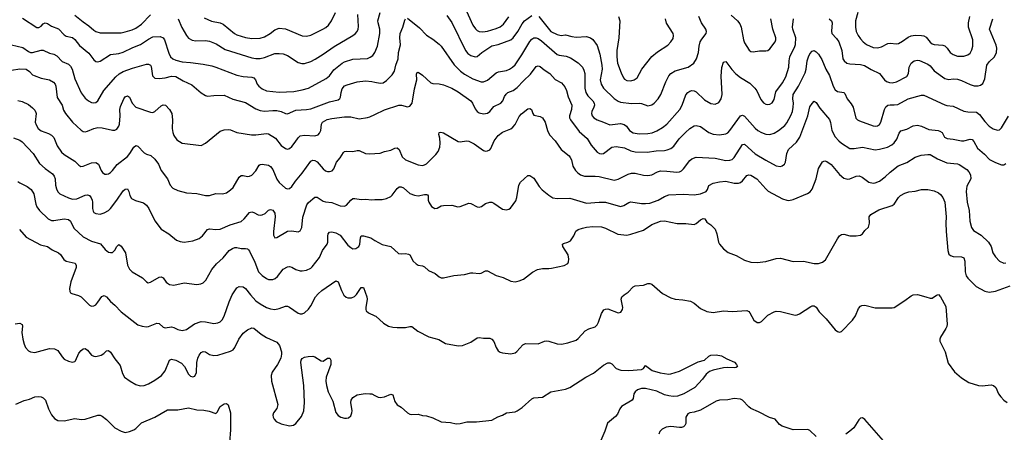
# Model space of a CAD drawing. Header units: inches. Extents: x 990586 to 1117858, y 769490 to 892071.
# Tile 173 of 248: x 1056627 to 1065975, y 852846 to 856761. Entities that reach past the tile are written whole.
import ezdxf

# ---------------------------------------------------------------- set-up
doc = ezdxf.new("R2010")
doc.units = ezdxf.units.IN
doc.header["$MEASUREMENT"] = 0
doc.layers.add('B0855', color=7, linetype='Continuous')
doc.layers.add('B0865', color=7, linetype='Continuous')

msp = doc.modelspace()

# ---------------------------------------------------------------- linework, layer by layer
at = {"layer": 'B0855', "color": 6}
for points, elevation in [([(1058379.7, 856779.7), (1058447.6, 856747.6), (1058530, 856729.9), (1058558.7, 856718.7), (1058666.9, 856630), (1058690, 856616.2), (1058770, 856591.8), (1058830, 856583.8), (1058910, 856586.9), (1058950, 856598.4), (1059006.7, 856630), (1059050, 856664.5), (1059090, 856680.2), (1059150, 856672.7), (1059310, 856608.5), (1059350, 856603.3), (1059390, 856614.5), (1059506.4, 856670), (1059533.2, 856686.8), (1059558.5, 856710), (1059587, 856750), (1059627.1, 856830)], 3700), ([(1056654.3, 856774.3), (1056790, 856688), (1056810, 856685.9), (1056830, 856699.7), (1056850, 856722.7), (1056870, 856732.5), (1056890, 856725.9), (1056930, 856698.8), (1056994.6, 856674.6), (1057050, 856618.8), (1057070, 856604.3), (1057130, 856590.8), (1057150, 856573.8), (1057195.4, 856515.4), (1057282.8, 856442.8), (1057330, 856380.8), (1057350, 856364.1), (1057370, 856360.1), (1057390, 856366.9), (1057490, 856432), (1057570, 856441.7), (1057610, 856452.1), (1057702.2, 856497.8), (1057774.6, 856525.4), (1057850, 856577.5), (1057890, 856597.6), (1057960.7, 856600.7), (1057989.3, 856589.3), (1058003.1, 856570), (1058043.9, 856443.9), (1058060.2, 856410), (1058082.2, 856390), (1058110, 856376.8), (1058170, 856360.5), (1058250, 856355.5), (1058370, 856338.8), (1058450, 856321.8), (1058490, 856311.1), (1058690, 856235.4), (1058750, 856223.5), (1058830, 856216.9), (1058849.2, 856209.2), (1058867.4, 856190), (1058881.5, 856150), (1058897.9, 856130), (1058930, 856105.8), (1058970, 856085.8), (1059090, 856074.6), (1059230, 856081.2), (1059310, 856095.2), (1059370, 856112.8), (1059538.4, 856201.6), (1059570, 856228.5), (1059610, 856284.3), (1059687.4, 856350), (1059710, 856362.1), (1059790, 856386.7), (1059930, 856393.3), (1059955.9, 856404.1), (1059978.8, 856421.2), (1059999.6, 856450), (1060000, 856451)], 3500), ([(1057150, 856804.9), (1057230, 856739.6), (1057283.1, 856703.1), (1057330, 856662.1), (1057350, 856649.6), (1057390, 856635.8), (1057590, 856637.7), (1057630, 856644.7), (1057695.1, 856664.9), (1057730, 856680.7), (1057783.1, 856717), (1057870, 856805.6)], 3600), ([(1058133.3, 856770), (1058167.7, 856687.7), (1058210, 856611.4), (1058230, 856586.7), (1058265.5, 856565.5), (1058299.1, 856559.1), (1058390, 856562.8), (1058430, 856556.6), (1058492.6, 856532.6), (1058577.9, 856477.9), (1058830, 856399.1), (1058870, 856393.3), (1058910, 856393.4), (1058950, 856402.3), (1059050, 856439.5), (1059090, 856441.7), (1059130, 856435.6), (1059170, 856420.3), (1059270, 856354.4), (1059306.2, 856346.2), (1059330, 856346.7), (1059390, 856363.7), (1059433.8, 856386.2), (1059510, 856433.3), (1059612.1, 856507.9), (1059790, 856612.5), (1059811.8, 856628.2), (1059830.1, 856649.9), (1059840, 856670), (1059844.8, 856695.2), (1059836.7, 856810)], 3600), ([(1056550, 856523.7), (1056656.3, 856496.3), (1056710, 856458.2), (1056730, 856449.4), (1056750, 856448.6), (1056830, 856471.7), (1056850, 856473), (1056910, 856444.6), (1056950, 856433.9), (1056979.4, 856419.4), (1057030, 856365), (1057090, 856337.4), (1057110, 856320.4), (1057124.5, 856290), (1057150, 856198.8), (1057210, 856068.4), (1057250, 856014.9), (1057279.4, 855990), (1057310, 855973.7), (1057330, 855970.8), (1057350, 855976), (1057368.4, 855991.6), (1057425.2, 856090), (1057540, 856220), (1057571.6, 856248.4), (1057610.9, 856269.1), (1057698.9, 856301.1), (1057830, 856338.9), (1057850, 856339), (1057869.1, 856329.1), (1057875.8, 856315.8), (1057889.1, 856229.1), (1057910, 856206.4), (1057950, 856202.9), (1058010, 856209.8), (1058070, 856223.9), (1058110, 856221.8), (1058180.6, 856180.6), (1058261.5, 856141.5), (1058350, 856065.6), (1058390, 856042.3), (1058410, 856036.6), (1058470, 856043), (1058570, 856044.7), (1058650, 856006), (1058770, 855973.8), (1058870, 855914.9), (1058910, 855898.1), (1058950, 855892.6), (1059030, 855900.4), (1059070, 855898.7), (1059110, 855890.7), (1059150, 855872.4), (1059170, 855868.9), (1059250, 855902.2), (1059350, 855908.6), (1059390, 855916.2), (1059570, 855982.5), (1059650, 856000.3), (1059667.2, 856012.8), (1059673.4, 856026.6), (1059678, 856070), (1059690, 856104.3), (1059710, 856131.9), (1059736.4, 856143.6), (1059830, 856170.9), (1059910, 856179.4), (1059970, 856175.4), (1060000, 856168.7)], 3400), ([(1056550, 856282.2), (1056630, 856296.1), (1056690, 856290.6), (1056721.9, 856270), (1056750, 856237.8), (1056763.7, 856230), (1056830, 856207.7), (1056909.9, 856190.1), (1056948.1, 856168.1), (1056963.7, 856150), (1056971.2, 856131.2), (1056983.3, 856023.3), (1057030.8, 855950), (1057043.8, 855903.8), (1057060.7, 855870), (1057127.5, 855787.5), (1057210, 855712.7), (1057230, 855700.8), (1057250, 855697.8), (1057270, 855701.9), (1057330, 855727), (1057370, 855737.3), (1057410, 855735.4), (1057510, 855711.9), (1057530, 855713.3), (1057550, 855722.4), (1057569.6, 855750), (1057574.2, 855770), (1057580, 855850), (1057578.7, 855910), (1057583.4, 855936.6), (1057617.2, 856010), (1057630, 856028.2), (1057650, 856037.7), (1057670, 856025.7), (1057696.4, 855970), (1057730, 855932.2), (1057870, 855882.5), (1057890, 855881.6), (1057910, 855889.2), (1057970, 855945.2), (1057990, 855954.6), (1058010.6, 855950.6), (1058050.5, 855910), (1058072, 855870), (1058078.6, 855810), (1058074.3, 855730), (1058080.1, 855690), (1058090, 855661.4), (1058120.4, 855620.4), (1058170, 855590.1), (1058350, 855567.9), (1058390, 855589.5), (1058530, 855702.1), (1058570, 855715.8), (1058610, 855718), (1058630, 855715.1), (1058690.2, 855690.2), (1058828.1, 855668.1), (1058870, 855668.3), (1058970, 855681.5), (1058990, 855677.7), (1059056.8, 855636.8), (1059110, 855566.1), (1059150, 855537.6), (1059170, 855532.3), (1059190, 855538.5), (1059210, 855557.6), (1059242.6, 855597.4), (1059270, 855641.4), (1059290, 855658.1), (1059330, 855664.8), (1059430, 855658.6), (1059461.1, 855670), (1059475.1, 855684.9), (1059485.6, 855710), (1059491.8, 855768.2), (1059498.2, 855781.8), (1059503.3, 855790), (1059545.8, 855814.2), (1059590, 855824.2), (1059710, 855839.5), (1059770, 855840.7), (1059850, 855821.4), (1059930, 855833.5), (1059950, 855838.8), (1060000, 855862.4)], 3300), ([(1056610, 855994.1), (1056650, 855985.5), (1056710, 855955.5), (1056750, 855924.5), (1056770, 855903.3), (1056781.8, 855881.8), (1056784.4, 855870), (1056774.3, 855790), (1056782.7, 855762.7), (1056803.9, 855730), (1056830, 855707.5), (1056901.4, 855681.4), (1056930, 855665.5), (1056950, 855643.1), (1056984.6, 855564.6), (1057025, 855505), (1057050, 855482.8), (1057150, 855418.2), (1057190, 855379.4), (1057208.6, 855368.6), (1057230, 855370.4), (1057310, 855403.6), (1057350, 855404.6), (1057374.5, 855390), (1057399.4, 855330), (1057413.5, 855310), (1057436.8, 855296.8), (1057450, 855294.4), (1057470, 855299.5), (1057490, 855310.7), (1057509.3, 855330), (1057553.6, 855386.4), (1057650, 855461.6), (1057673.2, 855490), (1057710, 855551.6), (1057730, 855567), (1057750, 855561.8), (1057810, 855498.7), (1057830, 855485.5), (1057871.4, 855471.4), (1057910, 855436.6), (1057944.6, 855390), (1057970.4, 855330), (1058030.1, 855250), (1058055.9, 855190), (1058081.7, 855161.7), (1058130, 855139.4), (1058210, 855119.2), (1058310, 855111.9), (1058390, 855093.4), (1058430, 855093.4), (1058490, 855110.9), (1058552.1, 855107.9), (1058590, 855117.2), (1058630, 855145.1), (1058655.5, 855170), (1058711.8, 855268.2), (1058730, 855281.7), (1058750, 855282.7), (1058790, 855272.6), (1058810, 855276.6), (1058830, 855287.3), (1058870, 855326), (1058900.5, 855379.5), (1058910, 855387.4), (1058930, 855391.7), (1058990, 855381), (1059010, 855368.4), (1059030, 855340.6), (1059068.6, 855248.6), (1059090, 855215.2), (1059150, 855161.9), (1059170, 855155), (1059190, 855158.9), (1059210, 855177.8), (1059244.9, 855230), (1059310, 855303.3), (1059390, 855417.4), (1059410, 855427), (1059430, 855425), (1059451.4, 855411.4), (1059510, 855344.5), (1059530, 855328.1), (1059550, 855319.7), (1059570, 855319.5), (1059592.5, 855327.5), (1059610, 855345), (1059634.8, 855410), (1059669.5, 855450), (1059700.7, 855499.3), (1059710, 855508.9), (1059726.3, 855513.7), (1059789.9, 855510.1), (1059830, 855520.4), (1059850, 855519.8), (1059911.7, 855491.7), (1059950, 855486.7), (1060000, 855491.2)], 3200), ([(1056570, 855639.4), (1056630, 855617), (1056650, 855602.9), (1056755.4, 855490), (1056816.7, 855396.7), (1056869, 855349), (1056938.5, 855298.5), (1056955, 855275), (1056963.2, 855250), (1056966.9, 855190), (1056975.4, 855155.4), (1056989.2, 855129.2), (1057010, 855109.2), (1057090, 855070.9), (1057130, 855058.1), (1057170, 855060.7), (1057250, 855095.5), (1057270, 855099.4), (1057290, 855093.3), (1057306.5, 855070), (1057314.2, 855050), (1057318.3, 855030), (1057318.4, 854970), (1057324.1, 854944.1), (1057332.1, 854932.1), (1057350, 854920.8), (1057390, 854916.5), (1057430, 854928.6), (1057470, 854950.7), (1057490, 854970.8), (1057549.7, 855050), (1057610, 855136.4), (1057630, 855154.4), (1057650, 855157.1), (1057663.5, 855130), (1057673.1, 855093.1), (1057690, 855066), (1057726.8, 855046.8), (1057802.9, 855022.9), (1057830, 855002.3), (1057852, 854970), (1057910, 854851.4), (1057970, 854773.9), (1058041.9, 854730), (1058117.6, 854670), (1058150, 854655.8), (1058189.5, 854650.5), (1058270, 854663.6), (1058330, 854685.5), (1058361.8, 854710), (1058410, 854770.4), (1058430, 854776.3), (1058491, 854771), (1058530, 854773.7), (1058624.7, 854815.3), (1058730, 854847.7), (1058759.6, 854870), (1058810, 854931.5), (1058830, 854937.3), (1058850, 854932), (1058890, 854910.1), (1058910, 854905.5), (1058930, 854907.9), (1058957, 854923), (1058990, 854953), (1059010, 854961.5), (1059030, 854954.7), (1059050, 854923.9), (1059053.7, 854890), (1059037.2, 854750), (1059037.5, 854717.5), (1059050, 854691.1), (1059070, 854692.9), (1059170, 854754.3), (1059210, 854757.8), (1059270, 854748.5), (1059290, 854757.1), (1059306.7, 854790), (1059313.9, 854886.1), (1059354.1, 855005.9), (1059370, 855027.8), (1059430, 855075.9), (1059450, 855077.9), (1059510, 855039.7), (1059530, 855033.3), (1059590, 855025), (1059670, 854996.2), (1059710, 854991.9), (1059730, 855002.1), (1059770, 855048.4), (1059790, 855063.5), (1059810, 855065.4), (1059870, 855053.5), (1059910, 855057.1), (1059970, 855050.6), (1060000, 855054.5)], 3100), ([(1056610, 855226.2), (1056630, 855211.8), (1056698, 855178), (1056735.6, 855150), (1056760.2, 855110), (1056779.8, 855010), (1056790, 854984.1), (1056815.1, 854950), (1056898.7, 854870), (1056930, 854856.5), (1056950, 854855.6), (1057050, 854872.8), (1057090, 854865.3), (1057110, 854848.1), (1057141.8, 854781.8), (1057230, 854701.9), (1057310, 854659), (1057393.4, 854633.4), (1057439, 854579), (1057470, 854556.8), (1057490, 854550.6), (1057510, 854553.6), (1057530, 854573.9), (1057550, 854610.1), (1057570, 854626.6), (1057590, 854611.2), (1057632, 854550), (1057652.3, 854432.3), (1057670, 854395.3), (1057695.1, 854370), (1057791.9, 854311.9), (1057830, 854272.7), (1057845.5, 854265.5), (1057870, 854270.1), (1057950, 854318.4), (1057970, 854322.8), (1057990, 854311.9), (1058016.4, 854270), (1058030, 854259.9), (1058050, 854249.1), (1058090, 854243.2), (1058190, 854264.5), (1058310, 854249.4), (1058346, 854254), (1058370, 854264.6), (1058395.7, 854290), (1058451.9, 854390), (1058494.7, 854445.3), (1058559.7, 854500.3), (1058616.5, 854570), (1058646.7, 854590), (1058670, 854598.1), (1058690, 854599.7), (1058730, 854591.1), (1058770.6, 854590.6), (1058790, 854586.1), (1058798.8, 854578.8), (1058810, 854565.2), (1058859.3, 854459.3), (1058894.4, 854370), (1058930, 854333.5), (1058970, 854305), (1058990, 854296.6), (1059030, 854296.6), (1059053.5, 854306.5), (1059075.4, 854324.6), (1059130, 854393.4), (1059170, 854416.8), (1059190, 854418.2), (1059210, 854412.2), (1059250, 854391.4), (1059290, 854379.4), (1059310, 854377.9), (1059350, 854384.4), (1059390, 854402.9), (1059404.4, 854415.6), (1059474.7, 854505.3), (1059501.9, 854570), (1059546, 854630), (1059552.2, 854650), (1059552.1, 854707.9), (1059557, 854730), (1059570, 854744.6), (1059590, 854748.6), (1059630, 854739.9), (1059670, 854715.6), (1059742.2, 854622.2), (1059770, 854598.3), (1059790, 854588.2), (1059818.5, 854590), (1059845.8, 854610), (1059856.5, 854630), (1059862.9, 854690), (1059870, 854709.2), (1059890, 854709.1), (1059961.5, 854690), (1060000, 854667.5)], 3000), ([(1056625.5, 854770), (1056690, 854696.6), (1056825.8, 854625.8), (1056890.2, 854610), (1056936.7, 854576.7), (1056995.5, 854550), (1057014.7, 854534.7), (1057046.5, 854486.5), (1057068.8, 854468.8), (1057155, 854450), (1057164.8, 854430), (1057162.2, 854410), (1057113.7, 854273.7), (1057100.8, 854210), (1057103.1, 854183.1), (1057110.1, 854170.1), (1057123.1, 854163.1), (1057185.7, 854145.7), (1057210, 854130.9), (1057290, 854053.5), (1057310, 854043.2), (1057330, 854045.5), (1057350, 854057.1), (1057370, 854079.4), (1057406, 854134), (1057430, 854144.3), (1057450, 854133), (1057490, 854085.9), (1057531.1, 854051.1), (1057590, 853989.4), (1057750, 853864.9), (1057790, 853852), (1057830, 853847.6), (1057850, 853850.6), (1057930, 853880.4), (1057950, 853879.4), (1057990, 853845.1), (1058010, 853836), (1058070, 853846.7), (1058090, 853842), (1058130, 853820.6), (1058170, 853811), (1058210, 853822.1), (1058286.2, 853873.8), (1058350, 853896.7), (1058390, 853895.8), (1058470, 853879.4), (1058510, 853884.9), (1058530, 853894.7), (1058550, 853912.2), (1058570, 853948.1), (1058615.5, 854084.5), (1058645.3, 854150), (1058690, 854216.3), (1058710, 854230.5), (1058750, 854225.3), (1058770, 854210.4), (1058818.1, 854150), (1058870, 854094.6), (1058910, 854065.1), (1058970, 854031.4), (1059010, 854016.8), (1059050, 854012.3), (1059090, 854021), (1059150, 854042.7), (1059170, 854042.6), (1059190, 854034.8), (1059270, 853976.7), (1059290, 853970.1), (1059310, 853970.9), (1059330, 853979.3), (1059370, 854015.4), (1059392.6, 854047.4), (1059435.8, 854130), (1059459.9, 854160.1), (1059496.3, 854190), (1059630, 854281.9), (1059652.4, 854272.4), (1059682.2, 854190), (1059706.1, 854146.1), (1059727.5, 854127.5), (1059742.9, 854122.9), (1059777.8, 854122.2), (1059806, 854134), (1059826.5, 854153.5), (1059870, 854218.6), (1059890, 854220.2), (1059923.8, 854130), (1059927.2, 854110), (1059912.5, 854030), (1059912.2, 854010), (1059918.2, 853998.2), (1059939.9, 853979.9), (1060000, 853951.9)], 2900), ([(1056584.7, 853875.3), (1056630, 853880.2), (1056650, 853870.3), (1056652.5, 853852.5), (1056647.6, 853792.4), (1056657.5, 853730), (1056670, 853682), (1056683.9, 853650), (1056710, 853619.5), (1056730, 853610.1), (1056770, 853604.2), (1056910, 853642.2), (1056958.7, 853638.7), (1056990, 853621.3), (1057030, 853560.9), (1057050, 853540.1), (1057090, 853520.1), (1057130, 853512.1), (1057150, 853517.4), (1057155.7, 853524.3), (1057190, 853595.7), (1057210, 853622.5), (1057230, 853638), (1057250, 853642.8), (1057270, 853626.8), (1057310, 853578.9), (1057330, 853568.4), (1057350, 853565.1), (1057401.7, 853578.3), (1057425.4, 853594.6), (1057450, 853619.6), (1057470, 853621.6), (1057490, 853606.5), (1057530, 853544.7), (1057580.8, 853480.8), (1057603.1, 853403.1), (1057622.7, 853370), (1057675.1, 853330), (1057730, 853300.7), (1057770, 853287.5), (1057810, 853291.2), (1057850, 853307.3), (1057910, 853339.5), (1057974.8, 853385.2), (1058007.9, 853430), (1058049.6, 853530.4), (1058070, 853540.1), (1058110, 853530.9), (1058163, 853503), (1058192.4, 853470), (1058230, 853398.5), (1058250, 853379.8), (1058270, 853371.9), (1058290, 853378.6), (1058304.8, 853415.1), (1058310.5, 853510), (1058317.3, 853550), (1058330, 853578.8), (1058350, 853601.8), (1058370, 853611.5), (1058390, 853608.4), (1058430, 853583), (1058470, 853575.5), (1058510, 853579.6), (1058630, 853616.5), (1058652.6, 853630), (1058670.2, 853649.8), (1058707.2, 853730), (1058750, 853788.1), (1058790, 853819.1), (1058830, 853836.3), (1058850, 853833), (1058918.6, 853778.6), (1058970, 853746.3), (1059070, 853702.3), (1059095.2, 853670), (1059112.5, 853610), (1059113.3, 853586.7), (1059105.9, 853550), (1059076.3, 853490), (1059024.3, 853415.7), (1059014.5, 853385.5), (1059017.4, 853330), (1059076.5, 853110), (1059068, 853072), (1059037.7, 853030), (1059031.8, 853010), (1059034.8, 852990), (1059044.2, 852970), (1059063.8, 852950), (1059110, 852927.2), (1059190, 852906.4), (1059226.9, 852913.1), (1059250, 852930.6), (1059302.4, 852997.6), (1059324, 853050), (1059331.2, 853128.8), (1059326.2, 853290), (1059294.9, 853510), (1059298.9, 853530), (1059310, 853545.3), (1059330, 853557.5), (1059366.5, 853566.5), (1059410, 853567.8), (1059430, 853562.7), (1059490, 853523), (1059510, 853522.6), (1059550, 853550.6), (1059572, 853550), (1059580.8, 853530), (1059581.3, 853490), (1059537.4, 853370), (1059534.6, 853330), (1059538.7, 853290), (1059556.3, 853230), (1059601, 853141), (1059630, 853035.5), (1059650, 853006.9), (1059675.9, 852990), (1059710, 852979.9), (1059730, 852979.2), (1059750, 852984.9), (1059770, 853003.4), (1059781.4, 853030), (1059783.8, 853050), (1059772.3, 853130), (1059773.6, 853150), (1059790, 853176.3), (1059830, 853203.2), (1059906, 853214), (1059952.6, 853212.6), (1059970.1, 853210.1), (1060000, 853195.2)], 2800), ([(1056590, 853112), (1056670, 853147.8), (1056719.9, 853160.1), (1056770, 853184.2), (1056810, 853185.2), (1056830, 853181.2), (1056850, 853173.1), (1056872, 853152), (1056901, 853070), (1056930.8, 853010.8), (1056958.4, 852978.4), (1056990, 852959.4), (1057050, 852954.2), (1057150, 852975.8), (1057212.3, 852967.7), (1057250, 852969.3), (1057370, 853010.1), (1057390, 853010.1), (1057410, 852999.6), (1057450, 852967), (1057529.5, 852889.5), (1057590, 852856.4), (1057630, 852845.5), (1057670, 852852.6), (1057710.3, 852869.7), (1057730, 852883.2), (1057784.3, 852935.7), (1057909.9, 852990), (1058030, 853059.3), (1058130, 853059), (1058230, 853079.3), (1058310, 853058.7), (1058375.9, 853055.9), (1058427.4, 853047.4), (1058490, 853025.6), (1058503, 853037), (1058530, 853091.6), (1058570, 853115.8), (1058590, 853118), (1058607.1, 853107.1), (1058630, 853030.7), (1058630.1, 852870.1), (1058619, 852750)], 2700)]:
    msp.add_lwpolyline(points, dxfattribs=dict(at, elevation=elevation))
at = {"layer": 'B0865', "color": 6}
for points, elevation in [([(1060000, 856451), (1060023.7, 856510), (1060048, 856630), (1060046.7, 856670), (1060030.1, 856730), (1060029, 856750), (1060051, 856830)], 3500), ([(1060857.9, 856870), (1060930, 856707.5), (1060953.4, 856673.4), (1060970, 856657.5), (1060990, 856647.5), (1061024.9, 856644.9), (1061070, 856653.5), (1061150, 856676.8), (1061190, 856694.3), (1061220.2, 856719.8), (1061271.5, 856788.5)], 3600), ([(1064585.7, 856830), (1064561.5, 856750), (1064561.8, 856690), (1064567.8, 856650), (1064587.4, 856610), (1064610, 856580.1), (1064636.6, 856550), (1064666, 856526), (1064730, 856497), (1064770, 856492.5), (1064810, 856503.6), (1064870, 856534.3), (1064890, 856539.6), (1064950, 856532.6), (1064970, 856535.7), (1065010, 856555.9), (1065063.3, 856596.7), (1065090, 856609.1), (1065130, 856613.6), (1065190, 856612), (1065210, 856607.3), (1065234.3, 856594.3), (1065270, 856547.7), (1065290, 856531.9), (1065310, 856525.6), (1065390, 856520.2), (1065411.7, 856511.7), (1065432.1, 856492.1), (1065460.1, 856450), (1065489.7, 856429.7), (1065530, 856415.1), (1065590, 856413.7), (1065630, 856426.2), (1065650, 856444.7), (1065666.4, 856473.6), (1065677.1, 856510), (1065677.1, 856570), (1065636.4, 856690), (1065635.8, 856730), (1065647.2, 856790)], 3500), ([(1060000, 856168.7), (1060050, 856157.5), (1060077.1, 856162.9), (1060110, 856183.6), (1060163.2, 856236.8), (1060186.9, 856273.1), (1060198.2, 856330), (1060219.9, 856390), (1060224.8, 856450), (1060242.6, 856522.6), (1060236, 856590), (1060239.4, 856630), (1060265, 856690), (1060283.6, 856756.4), (1060291, 856769)], 3400), ([(1060310, 856774.4), (1060422.3, 856682.3), (1060490, 856614.9), (1060550, 856576), (1060610, 856529.7), (1060630, 856508.4), (1060753.7, 856333.7), (1060812.4, 856272.4), (1060850, 856244.7), (1060930, 856199.7), (1061010, 856171.8), (1061030, 856170.8), (1061070, 856185.7), (1061150, 856256.6), (1061174.6, 856265.4), (1061250, 856277.9), (1061278.4, 856290), (1061307.3, 856310), (1061330, 856332.4), (1061393.3, 856426.7), (1061470, 856554.6), (1061490, 856575.8), (1061510, 856587.8), (1061530, 856589.9), (1061550, 856583.7), (1061581.4, 856561.4), (1061730, 856431.3), (1061750, 856424), (1061814.1, 856414.1), (1061858, 856398), (1061930, 856350.9), (1061969.4, 856309.4), (1061983.6, 856283.6), (1061991.3, 856251.3), (1061991.8, 856110), (1062001.1, 856070), (1062020, 856040), (1062069.6, 855990), (1062080.3, 855970), (1062083.4, 855950), (1062079.1, 855930), (1062060.5, 855890), (1062057.3, 855870), (1062063.1, 855850), (1062079.2, 855830), (1062110.2, 855810.2), (1062169.6, 855789.6), (1062230, 855761.9), (1062330, 855775.4), (1062367.2, 855767.2), (1062389.3, 855749.3), (1062418.1, 855710), (1062450, 855687.4), (1062510, 855677.9), (1062590, 855679.6), (1062632.1, 855687.9), (1062674.9, 855705.1), (1062730, 855737), (1062770, 855769.7), (1062893.2, 855910), (1062916.6, 855950), (1062950, 856046.8), (1062970, 856070.4), (1062990, 856082.9), (1063010, 856087.6), (1063030, 856084.7), (1063050, 856074.9), (1063130, 856001.9), (1063190, 855966.5), (1063230, 855960.4), (1063263.8, 855976.2), (1063288.5, 856011.5), (1063298, 856050), (1063285.8, 856225.8), (1063291.9, 856308.1), (1063310, 856357.3), (1063330, 856364.3), (1063387.1, 856287.1), (1063427.1, 856247.1), (1063470, 856214), (1063558.3, 856158.3), (1063607.6, 856110), (1063625.6, 856085.6), (1063663.7, 856003.7), (1063690, 855971.6), (1063710, 855959.2), (1063730, 855954.8), (1063750, 855958.6), (1063770, 855970.6), (1063790, 856004.1), (1063805.1, 856074.9), (1063870, 856162.8), (1063900.8, 856219.2), (1063929.7, 856309.7), (1063932.3, 856370), (1063940.3, 856410), (1063957.2, 856450), (1063983.9, 856496.1), (1063994.1, 856525.9), (1063994.3, 856590), (1063967.1, 856670), (1063964.9, 856690), (1063972.4, 856770)], 3400), ([(1060681.4, 856801.4), (1060730, 856735.4), (1060859.6, 856470), (1060881.7, 856441.7), (1060910, 856421.6), (1060950, 856410), (1060970, 856412.8), (1061014, 856450), (1061110, 856511.5), (1061170, 856526.5), (1061289.4, 856570.6), (1061310.9, 856589.1), (1061356.4, 856650), (1061397.5, 856722.5), (1061419.5, 856750), (1061490, 856801.5)], 3500), ([(1061556.7, 856790), (1061669.9, 856650), (1061730, 856619.2), (1061768.4, 856611.6), (1061810, 856616.9), (1061870, 856600.7), (1061910, 856595.2), (1062010, 856602.5), (1062047.1, 856590), (1062070, 856574.2), (1062110, 856516.6), (1062134.5, 856434.5), (1062153.6, 856330), (1062156.4, 856290), (1062139.7, 856190), (1062147.6, 856150), (1062170.7, 856110), (1062270, 856013.9), (1062307.7, 855987.7), (1062330, 855977.9), (1062434.5, 855965.5), (1062510, 855969.5), (1062530, 855966.7), (1062590, 855944), (1062630, 855954.5), (1062652.4, 855970), (1062690, 856010.1), (1062713.5, 856050), (1062760.3, 856170), (1062791.1, 856228.9), (1062808.3, 856251.7), (1062850, 856275.3), (1062974.9, 856310), (1063026.5, 856350), (1063051.7, 856388.3), (1063073.3, 856450), (1063078.3, 856510), (1063088.4, 856550), (1063102.9, 856577.1), (1063144.4, 856630), (1063149.2, 856650), (1063142.7, 856670), (1063099.1, 856730), (1063074.6, 856790)], 3500), ([(1062312.4, 856790), (1062324.4, 856750), (1062314.7, 856590), (1062295.1, 856470), (1062295.2, 856410), (1062303.4, 856350), (1062337.2, 856257.2), (1062359.7, 856210), (1062370, 856197.4), (1062390, 856184.8), (1062430, 856180.1), (1062461, 856190), (1062488.8, 856210), (1062535.1, 856290), (1062629.8, 856410.2), (1062683.9, 856456.1), (1062780.3, 856519.7), (1062809.5, 856550.5), (1062830, 856584), (1062835.3, 856610), (1062831.1, 856630), (1062768, 856728), (1062758.8, 856770)], 3600), ([(1063382.6, 856802.6), (1063441.1, 856750), (1063463.1, 856723.1), (1063477.2, 856690), (1063497.9, 856570), (1063510, 856540.6), (1063551.7, 856471.7), (1063570, 856458.6), (1063590, 856456.8), (1063650, 856466.3), (1063710, 856464.3), (1063730, 856469.7), (1063750, 856484), (1063800.1, 856550), (1063806.7, 856570), (1063806, 856590), (1063776.6, 856670), (1063760.1, 856770)], 3500), ([(1064311.4, 856770), (1064333, 856750), (1064339.3, 856730), (1064333.2, 856653.2), (1064338.6, 856630), (1064382.8, 856582.8), (1064403.6, 856550), (1064433.8, 856470), (1064443.6, 856390), (1064455.1, 856370), (1064479, 856350), (1064510, 856341.1), (1064610, 856336.4), (1064646.5, 856326.5), (1064710, 856287.6), (1064791.5, 856251.5), (1064836.9, 856190), (1064855.2, 856175.2), (1064885, 856165), (1064910, 856162.5), (1064950, 856172.6), (1065050, 856223.4), (1065064.6, 856250), (1065072.4, 856310), (1065090, 856348.7), (1065119.1, 856370), (1065150, 856376.3), (1065170, 856372.6), (1065250, 856337.5), (1065270, 856321.9), (1065310, 856276.6), (1065410, 856203.5), (1065450, 856194.5), (1065490, 856199.3), (1065530, 856197), (1065570, 856183.9), (1065650, 856145.5), (1065690, 856133.2), (1065728.1, 856131.9), (1065750, 856138.5), (1065770, 856155.8), (1065790, 856200.5), (1065810, 856330), (1065830, 856362.1), (1065880.9, 856410), (1065900.1, 856450), (1065903, 856490), (1065898.2, 856518.2), (1065835.1, 856670), (1065865.7, 856770)], 3400), ([(1060000, 855862.4), (1060090, 855905), (1060228.3, 855950), (1060251.2, 855951.2), (1060310, 855934.7), (1060330, 855941.3), (1060353.9, 855970), (1060375.2, 856104.8), (1060397.3, 856190), (1060395, 856245), (1060401.4, 856258.6), (1060410, 856261.6), (1060450, 856235.3), (1060530, 856161.5), (1060550, 856154.4), (1060610, 856153.2), (1060650, 856144), (1060730.7, 856110), (1060790, 856077.3), (1060911.4, 855990), (1060925.9, 855970), (1060950, 855915.4), (1060970, 855890.5), (1060990, 855876.8), (1061030, 855866.8), (1061070, 855874.8), (1061090, 855890.4), (1061130, 855935.9), (1061196.2, 855970), (1061213.5, 855990), (1061228.9, 856031.1), (1061244.3, 856055.7), (1061263, 856070), (1061311.6, 856090), (1061350, 856116.1), (1061410, 856181.5), (1061476.3, 856243.7), (1061530, 856317.7), (1061550, 856322.3), (1061570, 856315.3), (1061605.6, 856285.6), (1061660.5, 856250), (1061710, 856193.2), (1061770, 856160.9), (1061804.1, 856124.1), (1061819.3, 856090), (1061834.7, 856030), (1061867.7, 855950), (1061867.4, 855910), (1061848.2, 855850), (1061848.6, 855830), (1061855.5, 855810), (1061939, 855699), (1062015, 855635), (1062052.5, 855570), (1062110, 855503.5), (1062131.3, 855491.3), (1062150, 855488.2), (1062170, 855492.6), (1062250, 855550.3), (1062290, 855557.5), (1062370, 855546.3), (1062430, 855518), (1062470, 855506.3), (1062584.2, 855504.2), (1062670, 855518.2), (1062750, 855520.5), (1062774.7, 855525.3), (1062810, 855540.4), (1062837.5, 855562.5), (1062886.9, 855630), (1062948, 855692), (1062990, 855727.9), (1063030, 855754), (1063050, 855758.3), (1063090, 855747.8), (1063170, 855690.3), (1063210, 855673.7), (1063270, 855667.6), (1063330, 855676.8), (1063350, 855688.4), (1063370, 855708.2), (1063470, 855848.3), (1063490, 855855.8), (1063510, 855846.1), (1063610, 855730.6), (1063634.4, 855710), (1063670, 855689.8), (1063710, 855676.1), (1063750, 855671.1), (1063790, 855685.4), (1063830, 855709.4), (1063890, 855755.9), (1063910, 855781.8), (1063949.4, 855850.6), (1063963.8, 855890), (1063972.1, 855930), (1063972.3, 855970), (1063966.2, 856010), (1063971.7, 856050), (1064021, 856130), (1064083.9, 856256.1), (1064094, 856290), (1064103.5, 856370), (1064117.2, 856410), (1064130, 856436.6), (1064150, 856463.4), (1064170, 856468.1), (1064190, 856455.4), (1064210, 856432.5), (1064242.2, 856382.2), (1064280.9, 856290), (1064314.8, 856230), (1064350, 856131.5), (1064370, 856094.4), (1064390, 856078.5), (1064450, 856071.3), (1064461.9, 856061.9), (1064483.9, 856010), (1064522.7, 855962.7), (1064541.2, 855930), (1064566.1, 855826.1), (1064580.5, 855810), (1064600.1, 855800.1), (1064730, 855753.8), (1064750, 855750.6), (1064770, 855753.6), (1064790, 855767.9), (1064802.6, 855790), (1064837.9, 855910), (1064850, 855934.1), (1064868.8, 855950), (1064890, 855954.4), (1064930, 855952), (1064963.9, 855956.1), (1065063, 856010), (1065190, 856043.5), (1065210, 856043.3), (1065410, 855953.8), (1065430, 855947.1), (1065490, 855940.2), (1065590, 855893.6), (1065630, 855886.4), (1065710, 855882.9), (1065740.8, 855860.7), (1065790, 855794.7), (1065830, 855752.1), (1065870, 855724.2), (1065910, 855711.4), (1065930, 855715.9), (1065950, 855733.4), (1066015.5, 855844.5)], 3300), ([(1060000, 855491.2), (1060050, 855495.6), (1060090, 855510.5), (1060150, 855522.7), (1060190, 855542.2), (1060210, 855544.1), (1060230.4, 855530.4), (1060259.4, 855459.4), (1060290, 855431.4), (1060410, 855382.4), (1060450, 855378.9), (1060470, 855382.6), (1060490, 855393.6), (1060510, 855412.6), (1060578.8, 855481.2), (1060600.2, 855510), (1060614.6, 855550), (1060618.5, 855590), (1060617.6, 855637.6), (1060607.4, 855672.6), (1060609.6, 855690), (1060626.2, 855693.8), (1060650, 855688), (1060790, 855603.7), (1060810, 855601.3), (1060869.9, 855610.1), (1060890, 855607.1), (1060941.8, 855581.8), (1061030, 855519.8), (1061050, 855514.3), (1061070, 855515.7), (1061090, 855526.9), (1061100.1, 855539.9), (1061131.8, 855610), (1061170, 855662.1), (1061210, 855694), (1061290, 855724.9), (1061310, 855740.2), (1061330, 855767.6), (1061370, 855842.8), (1061390, 855866.8), (1061450, 855914.5), (1061470, 855919.8), (1061487.7, 855907.7), (1061499.8, 855870), (1061510, 855854.2), (1061570, 855842.9), (1061590, 855828.6), (1061615.1, 855790), (1061639.5, 855710), (1061658.2, 855670), (1061710, 855611.6), (1061768.6, 855530), (1061842.6, 855470), (1061854.7, 855454.7), (1061865.6, 855430), (1061879.3, 855370), (1061904.8, 855330), (1061926.8, 855306.8), (1061950, 855289.8), (1061990, 855275), (1062090, 855276.6), (1062130, 855273), (1062270, 855238.8), (1062308.2, 855248.2), (1062405.1, 855294.9), (1062435.5, 855304.5), (1062470, 855304.9), (1062550, 855285.1), (1062590, 855281.4), (1062630, 855288.5), (1062682.7, 855317.3), (1062710, 855326.1), (1062770, 855325.1), (1062865.3, 855314.7), (1062890, 855317.8), (1062910, 855328), (1062930, 855347.4), (1062990, 855425.4), (1063010, 855441.4), (1063050, 855456.9), (1063230, 855447.7), (1063330, 855425.7), (1063370, 855426.7), (1063390, 855434.4), (1063410, 855453), (1063490, 855577.2), (1063510, 855579.2), (1063609, 855489), (1063710, 855426.6), (1063810, 855375.3), (1063850, 855367.8), (1063867, 855373), (1063887, 855390), (1063896.9, 855410), (1063910.5, 855490), (1063927.8, 855530), (1064001, 855599), (1064033.2, 855646.8), (1064109.6, 855850), (1064130, 855933.1), (1064150, 855967.2), (1064170, 855986.8), (1064190, 855975.9), (1064223, 855923), (1064315.3, 855815.3), (1064326.5, 855786.5), (1064338, 855710), (1064369.4, 855649.3), (1064404.6, 855610), (1064430, 855589.3), (1064510, 855540.2), (1064550, 855537.8), (1064630, 855550), (1064750, 855527), (1064790, 855532), (1064867, 855553), (1064907.2, 855572.8), (1064930, 855593), (1064953.6, 855626.4), (1064977.1, 855682.9), (1064993.7, 855706.3), (1065050, 855723.8), (1065110, 855754.4), (1065150, 855759.6), (1065190, 855749.3), (1065259.1, 855719.1), (1065348.4, 855710), (1065364.1, 855704.1), (1065383.6, 855690), (1065407, 855647), (1065432.3, 855632.3), (1065490, 855626.5), (1065570, 855610.3), (1065590.6, 855610.6), (1065650, 855626.5), (1065670, 855622.9), (1065686.4, 855606.4), (1065720.9, 855540.9), (1065786.2, 855486.2), (1065834.4, 855434.3), (1065890, 855405.2), (1065950, 855384.3), (1065970, 855384.9), (1065990, 855397.7)], 3200), ([(1060000, 855054.5), (1060010, 855055.8), (1060070, 855054), (1060110, 855064.4), (1060150, 855082.7), (1060164.7, 855095.3), (1060210, 855159.6), (1060230, 855174.9), (1060250, 855176.5), (1060270, 855167.1), (1060330, 855111.7), (1060374.7, 855094.7), (1060410, 855088.6), (1060470, 855102.8), (1060490, 855103.1), (1060498.3, 855098.3), (1060505.2, 855090), (1060504.6, 855050), (1060510.2, 855030), (1060536.9, 854990), (1060570, 854969.5), (1060590, 854972.3), (1060630, 854994.6), (1060650, 854997.8), (1060730, 854999.8), (1060786.5, 854986.5), (1060810, 854987.5), (1060890, 855018.7), (1060910, 855016.1), (1060970, 854986.7), (1060990, 854983.6), (1061010.8, 854989.2), (1061050, 855016.4), (1061090, 855030.7), (1061110, 855028.4), (1061130, 855018.6), (1061210, 854961.7), (1061250, 854956.4), (1061270, 854962.1), (1061286.8, 854973.2), (1061336.9, 855043.1), (1061347.1, 855072.9), (1061365.6, 855190), (1061380.5, 855219.5), (1061450, 855282.2), (1061470, 855283.8), (1061510, 855258.4), (1061559.5, 855179.5), (1061587.8, 855147.8), (1061650, 855095), (1061690, 855071.5), (1061730, 855064.5), (1061850, 855067.3), (1062010, 855021.5), (1062130, 855030.6), (1062190, 855029.5), (1062330, 854990), (1062362.8, 854997.2), (1062410, 855026.8), (1062430, 855032.8), (1062530, 855016.2), (1062570, 855015.5), (1062610, 855021.6), (1062689.9, 855050), (1062750, 855084.7), (1062790, 855099.7), (1062925.3, 855105.3), (1063030, 855100.3), (1063090, 855108.4), (1063143.6, 855130), (1063158.2, 855150), (1063171.2, 855188.8), (1063209.8, 855210), (1063270, 855223.7), (1063330, 855229.2), (1063410, 855210.2), (1063450, 855208.9), (1063470, 855216.5), (1063488.6, 855231.4), (1063530, 855283.7), (1063550, 855289.8), (1063570, 855285.9), (1063626.6, 855250), (1063710, 855155.3), (1063734.4, 855134.4), (1063870, 855060.9), (1063910, 855048), (1063930, 855046.5), (1063970, 855054.5), (1064107.8, 855112.2), (1064131.1, 855128.9), (1064150, 855154.4), (1064189.1, 855250), (1064210.6, 855349.4), (1064249.1, 855410.9), (1064261.5, 855418.5), (1064270, 855421.3), (1064290, 855416.6), (1064330, 855388.4), (1064410, 855292.8), (1064450, 855258.6), (1064490, 855249.1), (1064510, 855252.2), (1064570, 855275.8), (1064597.9, 855278), (1064626.3, 855266.3), (1064690, 855218.5), (1064730, 855209.5), (1064750, 855211.7), (1064790, 855229.4), (1064844.7, 855270), (1064890, 855314.4), (1064967.2, 855372.8), (1065050, 855407.3), (1065130, 855456.7), (1065184.3, 855475.7), (1065250, 855483.1), (1065270, 855481.4), (1065342.2, 855442.2), (1065430, 855402.8), (1065530, 855394.7), (1065548.1, 855388.1), (1065618.8, 855338.8), (1065638.9, 855318.9), (1065653.2, 855290), (1065657.9, 855250), (1065620.1, 855179.9), (1065612, 855130), (1065621.6, 855030), (1065640, 854950), (1065649.3, 854850), (1065662.2, 854790), (1065682, 854762), (1065756, 854716), (1065825.5, 854650), (1065850, 854610.2), (1065867.4, 854550), (1065890, 854509.5), (1065928.4, 854468.4), (1065970, 854451.6), (1065990, 854453.3)], 3100), ([(1060000, 854667.5), (1060070, 854626.6), (1060150, 854608.1), (1060224.2, 854544.2), (1060250, 854538.6), (1060290, 854541.1), (1060317.3, 854537.3), (1060330.1, 854530), (1060362.5, 854470), (1060390, 854443.2), (1060410, 854432.1), (1060450, 854425), (1060470, 854416.3), (1060510, 854382.3), (1060572.8, 854352.8), (1060610, 854321.7), (1060630, 854312.5), (1060650.2, 854310.2), (1060750, 854333.3), (1060850, 854342.2), (1060910, 854359.1), (1060930, 854360.6), (1060990, 854351.8), (1061010, 854355.7), (1061050, 854378.3), (1061070, 854379.5), (1061150, 854332.8), (1061216.1, 854316.1), (1061290, 854279.5), (1061330, 854274.8), (1061370, 854282.6), (1061410, 854299), (1061495.5, 854364.5), (1061542.9, 854390), (1061590, 854399.5), (1061650, 854398.9), (1061676.7, 854403.3), (1061795.1, 854430), (1061830, 854446.9), (1061837.6, 854462.4), (1061841.3, 854490), (1061834.2, 854530), (1061782.4, 854610), (1061780.2, 854630), (1061790, 854638.1), (1061831.5, 854650), (1061855.8, 854664.2), (1061888.8, 854710), (1061906.7, 854753.3), (1061930.4, 854769.6), (1061970, 854784.3), (1062010, 854793), (1062070, 854797.9), (1062150, 854796.1), (1062190, 854782), (1062306.7, 854726.7), (1062390, 854717.8), (1062430, 854724.5), (1062550, 854763.3), (1062630, 854818.1), (1062710, 854850.1), (1062750, 854851.5), (1062867.9, 854827.9), (1062950, 854828.5), (1063030, 854818.2), (1063050, 854826.6), (1063090, 854863.4), (1063115.9, 854875.9), (1063132.9, 854872.9), (1063150, 854839.6), (1063190, 854813.8), (1063230, 854772.1), (1063246.4, 854730), (1063261.6, 854650), (1063272.1, 854630), (1063308.2, 854588.2), (1063353.6, 854553.6), (1063430, 854522.9), (1063510, 854480.1), (1063570, 854461.9), (1063630, 854457.5), (1063712.2, 854467.8), (1063810, 854495), (1063850, 854498.3), (1063970, 854465.3), (1064070, 854471.2), (1064170, 854448.9), (1064210, 854448.2), (1064250, 854460.1), (1064276.5, 854483.5), (1064390, 854680.6), (1064410, 854708.7), (1064430, 854723), (1064450, 854726.6), (1064510, 854710.8), (1064570, 854710.8), (1064610, 854717.7), (1064627.4, 854730), (1064650, 854762), (1064687, 854793), (1064694.7, 854830), (1064692.8, 854890), (1064707.2, 854912.8), (1064784.6, 854955.4), (1064910, 854999), (1064929.6, 855010.4), (1064970, 855072.6), (1064990, 855092.1), (1065030, 855115.4), (1065070, 855129.1), (1065130, 855134.3), (1065190, 855150.5), (1065250, 855149.3), (1065310, 855137.9), (1065350, 855118.5), (1065370, 855101.3), (1065390, 855073.7), (1065410, 855030), (1065424.1, 854890), (1065419.5, 854830), (1065424, 854750), (1065439.9, 854570), (1065450, 854537.2), (1065463.7, 854523.7), (1065490, 854512.8), (1065570, 854511.6), (1065590, 854500.1), (1065600.2, 854470), (1065604.4, 854370), (1065614.3, 854330), (1065628.8, 854308.8), (1065706.9, 854230), (1065790, 854184.5), (1065830, 854176.6), (1065890, 854186), (1066030, 854236.8)], 3000), ([(1060000, 853951.9), (1060010, 853947.3), (1060081.7, 853881.7), (1060130, 853852.5), (1060170, 853842.3), (1060210, 853839.8), (1060290, 853839.5), (1060330, 853850.1), (1060350, 853849.4), (1060406.8, 853806.8), (1060511.4, 853751.4), (1060607.9, 853727.9), (1060670, 853689.5), (1060790, 853667.5), (1060830, 853669.5), (1060910, 853700.1), (1060970, 853741.5), (1060990, 853745.8), (1061030, 853739.4), (1061090, 853738.6), (1061110, 853729.3), (1061127.6, 853707.6), (1061151.7, 853650), (1061170, 853619.7), (1061190, 853607.3), (1061210, 853601.5), (1061290, 853590.8), (1061330, 853599.8), (1061348.6, 853611.4), (1061404.4, 853675.6), (1061430, 853688.3), (1061550, 853685), (1061609.8, 853710), (1061633, 853713), (1061651.7, 853711.7), (1061730, 853684.8), (1061770, 853683.7), (1061830, 853693.7), (1061910, 853721.7), (1061930, 853735.6), (1061997.3, 853810), (1062030, 853827.7), (1062090, 853848), (1062110, 853865.7), (1062122.4, 853890), (1062150, 853973.7), (1062173.1, 854006.9), (1062190, 854015.6), (1062210, 854016.9), (1062310, 853980.6), (1062333.7, 853986.3), (1062349.8, 854010), (1062352.5, 854030), (1062338.1, 854110), (1062343.7, 854130), (1062365.1, 854150), (1062404.4, 854175.6), (1062452.2, 854227.8), (1062470, 854235.7), (1062550, 854241.4), (1062590, 854258.4), (1062610, 854259.4), (1062630, 854252.4), (1062730, 854164.2), (1062810, 854121.1), (1062849.5, 854109.5), (1062923.4, 854103.4), (1062997.1, 854090), (1063030, 854072.1), (1063090, 854021.4), (1063151.2, 853991.2), (1063210, 853983.3), (1063310, 853998.8), (1063390, 853992), (1063530, 854001.5), (1063550, 853992), (1063560.2, 853980.2), (1063596, 853910), (1063630, 853888.2), (1063650, 853888.5), (1063670, 853897), (1063730, 853958.1), (1063790, 853990.3), (1063810, 853994), (1063850, 853991), (1063990, 853956.1), (1064010, 853959.2), (1064030.6, 853969.4), (1064139.4, 854040.6), (1064150, 854045.6), (1064170, 854046.1), (1064190, 854033.6), (1064218.4, 853990), (1064283.3, 853923.3), (1064370, 853817.2), (1064390, 853803.1), (1064410, 853797.7), (1064430, 853802.9), (1064533.8, 853910), (1064562.6, 853950), (1064590, 854022.3), (1064610, 854044.5), (1064622.9, 854050), (1064650, 854053.2), (1064750, 854028.7), (1064910, 854025.7), (1064930, 854031.8), (1065030, 854096.9), (1065090, 854141.8), (1065110, 854151.3), (1065150, 854152.4), (1065230, 854132.4), (1065270, 854117.8), (1065290, 854118.3), (1065330, 854146.7), (1065350, 854154), (1065370, 854133), (1065421, 854041), (1065431.7, 853871.7), (1065428.6, 853850), (1065419.1, 853830), (1065370.2, 853750), (1065361.8, 853730), (1065361.8, 853710), (1065412.7, 853610), (1065442.3, 853502.3), (1065500.9, 853420.9), (1065570, 853362.4), (1065639.6, 853319.6), (1065730, 853291.4), (1065766.1, 853286.1), (1065850, 853295.4), (1065871.6, 853291.6), (1065894.9, 853270), (1065921.1, 853210), (1065941.6, 853181.6), (1065970.2, 853150.2), (1066002.8, 853130)], 2900), ([(1060000, 853195.2), (1060030, 853180.2), (1060050, 853176.8), (1060090, 853182.7), (1060150, 853208.8), (1060170, 853200.2), (1060190, 853138.3), (1060210, 853108.2), (1060250, 853085.8), (1060310, 853031.2), (1060330, 853018.9), (1060350, 853015.5), (1060410, 853018.2), (1060450, 853006.2), (1060490, 853002.3), (1060550, 852984.2), (1060630, 852947.1), (1060718.2, 852938.2), (1060770, 852926.5), (1060810, 852928.3), (1060873.8, 852946.2), (1060965.3, 852945.3), (1061110, 852961.3), (1061167.1, 852992.9), (1061210, 853007.3), (1061249.9, 853030.1), (1061330, 853041.6), (1061350, 853049.3), (1061397.4, 853082.6), (1061490, 853164.5), (1061507.1, 853172.9), (1061590, 853178.9), (1061669.2, 853230.8), (1061810, 853255.9), (1061850, 853271.9), (1062002.4, 853370), (1062074.1, 853405.9), (1062170, 853482.3), (1062210, 853503.8), (1062230, 853504.6), (1062250, 853495.6), (1062290.2, 853450.2), (1062335, 853435), (1062410, 853432.3), (1062530, 853443.2), (1062551.2, 853450), (1062570, 853479.5), (1062631, 853431), (1062708, 853412), (1062790, 853398.6), (1062810, 853400.1), (1062890, 853426.4), (1063070, 853515.2), (1063130, 853531.5), (1063170, 853568.1), (1063190, 853578.3), (1063240.6, 853580.6), (1063290, 853572.7), (1063341.7, 853541.7), (1063412.7, 853512.7), (1063434, 853490), (1063440.7, 853470), (1063430, 853462), (1063410, 853457.6), (1063350, 853461.7), (1063310, 853456.7), (1063210, 853435.5), (1063177.4, 853422.6), (1063143.4, 853396.6), (1063110.8, 853350), (1063037.9, 853270), (1062933.8, 853210), (1062871.3, 853190), (1062830, 853186.4), (1062789.2, 853190.8), (1062750, 853202.5), (1062676.3, 853236.3), (1062570, 853261.3), (1062530, 853261.7), (1062492, 853248), (1062471.5, 853230), (1062459.4, 853210), (1062450, 853165.6), (1062440.8, 853150), (1062341.9, 853090), (1062323.6, 853070), (1062301.6, 853018.4), (1062285.1, 852994.9), (1062207.7, 852932.3), (1062182.4, 852857.6), (1062143.2, 852770)], 2800), ([(1064190, 852807), (1064130, 852863.5), (1064110, 852872.7), (1063970, 852868.8), (1063864.8, 852904.8), (1063840.4, 852920.4), (1063800.8, 852970), (1063745.4, 852985.4), (1063641.3, 853041.3), (1063570, 853073.1), (1063548.9, 853088.9), (1063490.2, 853150.2), (1063470, 853160.6), (1063410, 853165.6), (1063350, 853155.6), (1063271.2, 853151.2), (1063238.7, 853141.3), (1063090, 853055.6), (1063030, 853037.1), (1062989.1, 853030.9), (1062970, 853022.2), (1062950.4, 852990), (1062950, 852929.7), (1062941.6, 852910), (1062930, 852898), (1062910, 852890.4), (1062890, 852891.1), (1062810, 852902.7), (1062766.2, 852893.8), (1062725.5, 852874.5), (1062705.8, 852854.2), (1062694.4, 852830)], 2900), ([(1064850, 852741), (1064650, 852969.1), (1064630, 852982.3), (1064610, 852978.9), (1064594.6, 852965.4), (1064545.8, 852890), (1064510, 852857.6), (1064470, 852829.9)], 2900)]:
    msp.add_lwpolyline(points, dxfattribs=dict(at, elevation=elevation))

doc.saveas('drawing.dxf')
